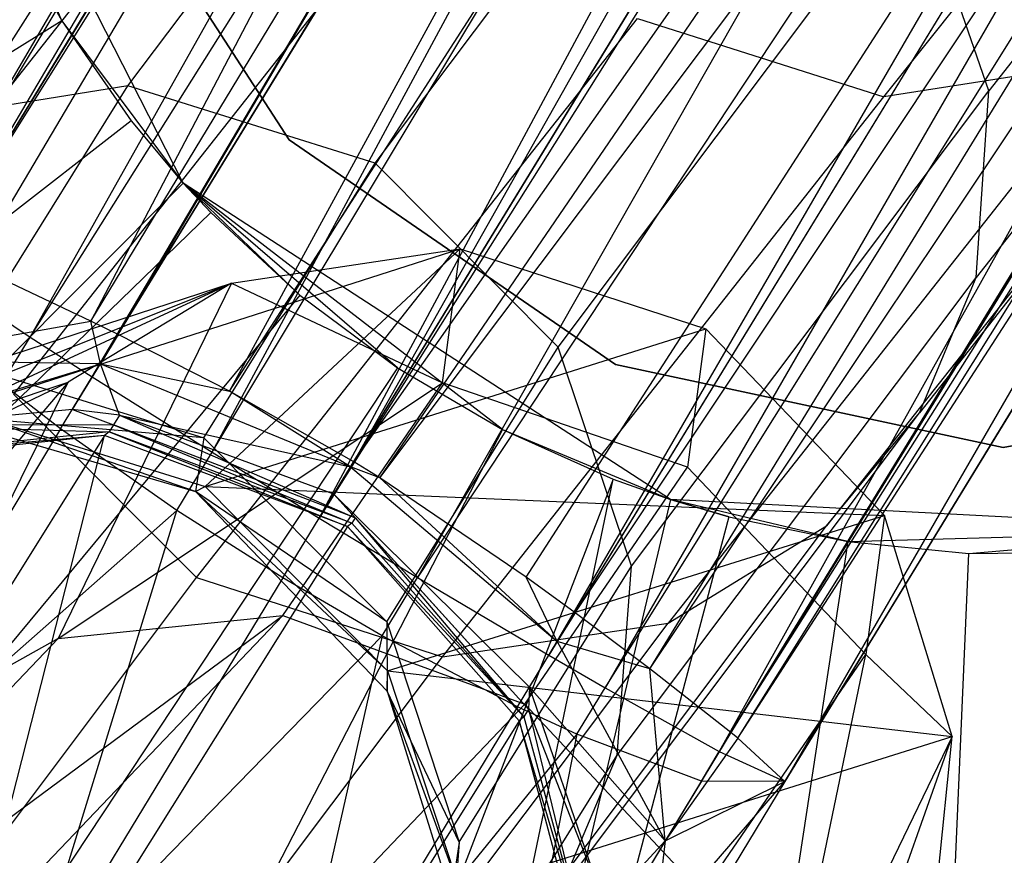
# Model space of a CAD drawing. Extents: x 0 to 27.3, y 0 to 27.3.
# Tile 36 of 117: x 13.184 to 13.645, y 12.964 to 13.355. Entities that reach past the tile are written whole.
import ezdxf

# ---------------------------------------------------------------- set-up
doc = ezdxf.new("R2010")
doc.units = 0
doc.header["$LTSCALE"] = 2.54
doc.layers.get('0').update_dxf_attribs({"color": 13, "linetype": 'CONTINUOUS'})

# ---------------------------------------------------------------- blocks, each defined once
blk = doc.blocks.new('SPUMPKIN_S_PM_STL_1')
at = {"color": 0}
for p, q in [((19.17609, 13.3861, 34.02918), (19.78179, 14.41931, 34.25204)), ((19.17609, 13.3861, 34.02918), (19.78179, 14.41931, 34.25204)), ((19.17609, 13.3861, 34.02918), (19.79691, 14.41752, 34.17021)), ((19.17609, 13.3861, 34.02918), (19.79691, 14.41752, 34.17021)), ((19.1853, 13.37965, 34.00713), (19.79691, 14.41752, 34.17021)), ((19.1853, 13.37965, 34.00713), (19.79691, 14.41752, 34.17021)), ((19.1853, 13.37965, 34.00713), (19.81533, 14.41003, 34.12737)), ((19.1853, 13.37965, 34.00713), (19.81533, 14.41003, 34.12737)), ((19.1853, 13.37965, 34.00713), (19.8272, 14.4045, 34.10718)), ((19.1853, 13.37965, 34.00713), (19.8272, 14.4045, 34.10718)), ((19.23288, 13.34805, 33.93897), (19.8272, 14.4045, 34.10718)), ((19.23288, 13.34805, 33.93897), (19.8272, 14.4045, 34.10718)), ((19.16798, 13.39819, 34.20012), (19.80321, 14.39508, 34.37204)), ((19.16798, 13.39819, 34.20012), (19.80321, 14.39508, 34.37204)), ((19.19084, 13.38848, 34.25943), (19.80321, 14.39508, 34.37204)), ((19.19084, 13.38848, 34.25943), (19.80321, 14.39508, 34.37204)), ((19.19084, 13.38848, 34.25943), (19.80525, 14.39341, 34.37667)), ((19.19084, 13.38848, 34.25943), (19.80525, 14.39341, 34.37667)), ((19.20644, 13.38142, 34.28539), (19.80525, 14.39341, 34.37667)), ((19.20644, 13.38142, 34.28539), (19.80525, 14.39341, 34.37667)), ((19.80525, 14.39341, 34.37667), (19.26129, 13.35553, 34.34329)), ((19.80525, 14.39341, 34.37667), (19.26129, 13.35553, 34.34329)), ((19.23288, 13.34805, 33.93897), (19.88015, 14.37693, 34.0481)), ((19.23288, 13.34805, 33.93897), (19.88015, 14.37693, 34.0481)), ((19.26183, 13.32948, 33.91485), (19.88015, 14.37693, 34.0481)), ((19.26183, 13.32948, 33.91485), (19.88015, 14.37693, 34.0481)), ((19.26183, 13.32948, 33.91485), (19.89673, 14.36772, 34.036)), ((19.26183, 13.32948, 33.91485), (19.89673, 14.36772, 34.036)), ((19.31795, 13.29426, 33.88812), (19.89673, 14.36772, 34.036)), ((19.31795, 13.29426, 33.88812), (19.89673, 14.36772, 34.036)), ((19.26129, 13.35553, 34.34329), (19.86381, 14.35035, 34.45572)), ((19.26129, 13.35553, 34.34329), (19.86381, 14.35035, 34.45572)), ((19.27408, 13.34928, 34.35229), (19.86381, 14.35035, 34.45572)), ((19.27408, 13.34928, 34.35229), (19.86381, 14.35035, 34.45572)), ((19.27408, 13.34928, 34.35229), (19.87962, 14.33958, 34.4679)), ((19.27408, 13.34928, 34.35229), (19.87962, 14.33958, 34.4679)), ((19.31795, 13.29426, 33.88812), (19.946, 14.33934, 34.012)), ((19.31795, 13.29426, 33.88812), (19.946, 14.33934, 34.012)), ((19.32614, 13.32274, 34.37727), (19.87962, 14.33958, 34.4679)), ((19.32614, 13.32274, 34.37727), (19.87962, 14.33958, 34.4679)), ((19.36802, 13.26347, 33.88105), (19.946, 14.33934, 34.012)), ((19.36802, 13.26347, 33.88105), (19.946, 14.33934, 34.012)), ((19.36802, 13.26347, 33.88105), (20.00444, 14.30434, 34.00254)), ((19.36802, 13.26347, 33.88105), (20.00444, 14.30434, 34.00254)), ((20.01752, 14.29635, 34.00301), (19.36802, 13.26347, 33.88105)), ((20.01752, 14.29635, 34.00301), (19.36802, 13.26347, 33.88105)), ((20.01752, 14.29635, 34.00301), (19.41404, 13.23564, 33.88694)), ((20.01752, 14.29635, 34.00301), (19.41404, 13.23564, 33.88694)), ((19.32614, 13.32274, 34.37727), (19.95107, 14.29322, 34.49809)), ((19.32614, 13.32274, 34.37727), (19.95107, 14.29322, 34.49809)), ((19.38422, 13.28976, 34.3866), (19.95107, 14.29322, 34.49809)), ((19.38422, 13.28976, 34.3866), (19.95107, 14.29322, 34.49809)), ((19.38422, 13.28976, 34.3866), (19.98498, 14.27225, 34.50128)), ((19.38422, 13.28976, 34.3866), (19.98498, 14.27225, 34.50128)), ((20.08672, 14.25299, 34.0221), (19.41404, 13.23564, 33.88694)), ((20.08672, 14.25299, 34.0221), (19.41404, 13.23564, 33.88694)), ((20.08672, 14.25299, 34.0221), (19.47533, 13.19935, 33.9148)), ((20.08672, 14.25299, 34.0221), (19.47533, 13.19935, 33.9148)), ((20.11024, 14.23768, 34.03601), (19.47533, 13.19935, 33.9148)), ((20.11024, 14.23768, 34.03601), (19.47533, 13.19935, 33.9148)), ((20.11024, 14.23768, 34.03601), (19.50173, 13.18405, 33.93571)), ((20.11024, 14.23768, 34.03601), (19.50173, 13.18405, 33.93571)), ((19.38422, 13.28976, 34.3866), (20.04729, 14.23527, 34.49057)), ((19.38422, 13.28976, 34.3866), (20.04729, 14.23527, 34.49057)), ((19.39638, 13.28224, 34.38617), (20.04729, 14.23527, 34.49057)), ((19.39638, 13.28224, 34.38617), (20.04729, 14.23527, 34.49057)), ((19.50173, 13.18405, 33.93571), (20.14567, 14.21374, 34.06707)), ((19.50173, 13.18405, 33.93571), (20.14567, 14.21374, 34.06707)), ((20.14567, 14.21374, 34.06707), (19.55505, 13.15426, 34.00704)), ((20.14567, 14.21374, 34.06707), (19.55505, 13.15426, 34.00704)), ((19.39638, 13.28224, 34.38617), (20.09309, 14.20945, 34.46786)), ((19.39638, 13.28224, 34.38617), (20.09309, 14.20945, 34.46786)), ((19.46483, 13.23591, 34.36656), (20.09309, 14.20945, 34.46786)), ((19.46483, 13.23591, 34.36656), (20.09309, 14.20945, 34.46786)), ((19.48767, 13.21921, 34.35226), (20.09309, 14.20945, 34.46786)), ((19.48767, 13.21921, 34.35226), (20.09309, 14.20945, 34.46786)), ((19.48767, 13.21921, 34.35226), (20.13295, 14.18824, 34.43467)), ((19.48767, 13.21921, 34.35226), (20.13295, 14.18824, 34.43467)), ((19.52256, 13.19291, 34.31983), (20.13295, 14.18824, 34.43467)), ((19.52256, 13.19291, 34.31983), (20.13295, 14.18824, 34.43467)), ((20.18512, 14.1847, 34.12735), (19.55505, 13.15426, 34.00704)), ((20.18512, 14.1847, 34.12735), (19.55505, 13.15426, 34.00704)), ((20.18757, 14.18273, 34.13289), (19.55505, 13.15426, 34.00704)), ((20.18757, 14.18273, 34.13289), (19.55505, 13.15426, 34.00704)), ((20.18757, 14.18273, 34.13289), (19.58577, 13.14025, 34.13048)), ((20.18757, 14.18273, 34.13289), (19.58577, 13.14025, 34.13048)), ((19.52256, 13.19291, 34.31983), (20.17499, 14.16803, 34.37661)), ((19.52256, 13.19291, 34.31983), (20.17499, 14.16803, 34.37661)), ((19.56055, 13.16322, 34.25941), (20.17499, 14.16803, 34.37661)), ((19.56055, 13.16322, 34.25941), (20.17499, 14.16803, 34.37661)), ((19.56055, 13.16322, 34.25941), (20.1907, 14.16169, 34.34174)), ((19.56055, 13.16322, 34.25941), (20.1907, 14.16169, 34.34174)), ((19.56376, 13.16064, 34.25197), (20.1907, 14.16169, 34.34174)), ((19.56376, 13.16064, 34.25197), (20.1907, 14.16169, 34.34174)), ((19.56376, 13.16064, 34.25197), (20.20872, 14.15906, 34.25198)), ((19.56376, 13.16064, 34.25197), (20.20872, 14.15906, 34.25198)), ((20.20874, 14.16124, 34.22847), (19.58577, 13.14025, 34.13048)), ((20.20874, 14.16124, 34.22847), (19.58577, 13.14025, 34.13048)), ((20.20893, 14.16048, 34.23531), (19.58577, 13.14025, 34.13048)), ((20.20893, 14.16048, 34.23531), (19.58577, 13.14025, 34.13048)), ((19.58577, 13.14025, 34.13048), (20.20872, 14.15906, 34.25198)), ((19.58577, 13.14025, 34.13048), (20.20872, 14.15906, 34.25198)), ((19.89078, 13.72917, 47.82555), (19.68108, 13.46325, 46.42212)), ((19.89078, 13.72917, 47.82555), (19.68108, 13.46325, 46.42212)), ((19.27861, 13.46549, 45.13016), (19.44555, 13.68761, 46.41368)), ((19.27861, 13.46549, 45.13016), (19.44555, 13.68761, 46.41368)), ((19.39698, 13.68533, 47.89099), (19.19014, 13.42302, 46.50836)), ((19.39698, 13.68533, 47.89099), (19.19014, 13.42302, 46.50836)), ((19.30439, 13.4201, 226.09629), (19.18096, 13.66222, 226.09629)), ((19.24763, 13.49586, 222.95525), (19.18096, 13.66222, 226.09629)), ((19.30439, 13.4201, 226.09629), (19.18096, 13.66222, 226.09629)), ((19.24763, 13.49586, 222.95525), (19.18096, 13.66222, 226.09629)), ((19.39421, 13.4293, 45.12433), (19.56054, 13.65062, 46.40297)), ((19.39421, 13.4293, 45.12433), (19.56054, 13.65062, 46.40297)), ((19.88424, 13.64106, 47.83952), (19.6752, 13.37598, 46.44089)), ((19.88424, 13.64106, 47.83952), (19.6752, 13.37598, 46.44089)), ((19.35396, 13.44029, 91.12087), (19.25315, 13.5958, 91.12087)), ((19.25315, 13.5958, 91.07087), (19.35396, 13.44029, 91.07087)), ((19.35396, 13.44029, 91.12087), (19.25315, 13.5958, 91.12087)), ((19.25315, 13.5958, 91.07087), (19.35396, 13.44029, 91.07087)), ((19.43136, 13.58306, 47.90221), (19.22507, 13.32145, 46.52357)), ((19.43136, 13.58306, 47.90221), (19.22507, 13.32145, 46.52357)), ((19.85718, 13.57699, 47.85234), (19.64874, 13.31266, 46.45804)), ((19.85718, 13.57699, 47.85234), (19.64874, 13.31266, 46.45804)), ((19.47973, 13.34339, 45.12761), (19.64614, 13.56481, 46.4069)), ((19.47973, 13.34339, 45.12761), (19.64614, 13.56481, 46.4069)), ((19.68108, 13.46325, 46.42212), (19.64614, 13.56481, 46.4069)), ((19.68108, 13.46325, 46.42212), (19.64614, 13.56481, 46.4069)), ((19.63211, 13.46046, 47.89663), (19.71224, 13.56113, 49.22682)), ((19.63211, 13.46046, 47.89663), (19.71224, 13.56113, 49.22682)), ((19.22045, 13.54579, 222.95525), (19.24763, 13.49586, 222.95525)), ((19.22045, 13.54579, 222.95525), (19.24763, 13.49586, 222.95525)), ((19.81306, 13.52334, 47.86564), (19.60523, 13.25978, 46.47576)), ((19.81306, 13.52334, 47.86564), (19.60523, 13.25978, 46.47576)), ((19.24763, 13.49586, 222.95525), (18.36122, 12.94914, 223.0262)), ((19.24763, 13.49586, 222.95525), (18.36122, 12.94914, 223.0262)), ((19.24763, 13.49586, 222.95525), (19.28005, 13.44916, 222.95525)), ((19.24763, 13.49586, 222.95525), (19.28005, 13.44916, 222.95525)), ((19.24763, 13.49586, 222.95525), (19.30439, 13.4201, 226.09629)), ((19.24763, 13.49586, 222.95525), (19.30439, 13.4201, 226.09629)), ((19.31067, 13.23565, 46.52751), (19.51678, 13.49703, 47.9049)), ((19.31067, 13.23565, 46.52751), (19.51678, 13.49703, 47.9049)), ((19.51678, 13.49703, 47.9049), (19.63211, 13.46046, 47.89663)), ((19.51678, 13.49703, 47.9049), (19.63211, 13.46046, 47.89663)), ((19.73826, 13.47691, 47.88151), (19.53115, 13.21427, 46.49684)), ((19.73826, 13.47691, 47.88151), (19.53115, 13.21427, 46.49684)), ((19.73826, 13.47691, 47.88151), (19.63211, 13.46046, 47.89663)), ((19.73826, 13.47691, 47.88151), (19.63211, 13.46046, 47.89663)), ((19.27861, 13.46549, 45.13016), (19.17214, 13.44855, 45.14201)), ((19.27861, 13.46549, 45.13016), (19.17214, 13.44855, 45.14201)), ((19.19823, 13.3367, 43.48274), (19.27861, 13.46549, 45.13016)), ((19.19823, 13.3367, 43.48274), (19.27861, 13.46549, 45.13016)), ((19.39421, 13.4293, 45.12433), (19.27861, 13.46549, 45.13016)), ((19.39421, 13.4293, 45.12433), (19.27861, 13.46549, 45.13016)), ((19.51404, 13.24099, 45.13767), (19.68108, 13.46325, 46.42212)), ((19.51404, 13.24099, 45.13767), (19.68108, 13.46325, 46.42212)), ((19.6752, 13.37598, 46.44089), (19.68108, 13.46325, 46.42212)), ((19.6752, 13.37598, 46.44089), (19.68108, 13.46325, 46.42212)), ((19.42567, 13.19866, 46.51679), (19.63211, 13.46046, 47.89663)), ((19.42567, 13.19866, 46.51679), (19.63211, 13.46046, 47.89663)), ((19.28005, 13.44916, 222.95525), (18.45795, 12.80981, 223.0262)), ((19.28005, 13.44916, 222.95525), (18.45795, 12.80981, 223.0262)), ((19.28005, 13.44916, 222.95525), (19.30439, 13.4201, 222.95525)), ((19.28005, 13.44916, 222.95525), (19.30439, 13.4201, 222.95525)), ((19.28005, 13.44916, 222.95525), (19.30439, 13.4201, 226.09629)), ((19.28005, 13.44916, 222.95525), (19.30439, 13.4201, 226.09629)), ((19.50662, 13.33519, 91.12087), (19.35396, 13.44029, 91.12087)), ((19.35396, 13.44029, 91.07087), (19.50662, 13.33519, 91.07087)), ((19.35396, 13.44029, 91.12087), (19.35396, 13.44029, 91.07087)), ((19.35396, 13.44029, 91.12087), (19.35396, 13.44029, 91.07087)), ((19.50662, 13.33519, 91.12087), (19.35396, 13.44029, 91.12087)), ((19.35396, 13.44029, 91.07087), (19.50662, 13.33519, 91.07087)), ((19.31411, 13.30096, 43.48216), (19.39421, 13.4293, 45.12433)), ((19.31411, 13.30096, 43.48216), (19.39421, 13.4293, 45.12433)), ((19.47973, 13.34339, 45.12761), (19.39421, 13.4293, 45.12433)), ((19.47973, 13.34339, 45.12761), (19.39421, 13.4293, 45.12433)), ((19.30439, 13.4201, 222.95525), (18.56917, 12.68175, 223.0262)), ((19.30439, 13.4201, 222.95525), (18.56917, 12.68175, 223.0262)), ((19.30439, 13.4201, 222.95525), (19.31732, 13.40625, 222.95525)), ((19.53233, 13.27213, 226.09629), (19.30439, 13.4201, 226.09629)), ((19.30439, 13.4201, 222.95525), (19.31732, 13.40625, 222.95525)), ((19.30439, 13.4201, 222.95525), (19.30439, 13.4201, 226.09629)), ((19.30439, 13.4201, 226.09629), (19.31732, 13.40625, 222.95525)), ((19.30439, 13.4201, 226.09629), (19.31732, 13.40625, 222.95525)), ((19.30439, 13.4201, 226.09629), (19.35902, 13.36761, 222.95525)), ((19.45368, 13.30494, 222.95525), (19.30439, 13.4201, 226.09629)), ((19.53233, 13.27213, 226.09629), (19.30439, 13.4201, 226.09629)), ((19.45368, 13.30494, 222.95525), (19.30439, 13.4201, 226.09629)), ((19.40465, 13.33371, 222.95525), (19.30439, 13.4201, 226.09629)), ((19.40465, 13.33371, 222.95525), (19.30439, 13.4201, 226.09629)), ((19.30439, 13.4201, 226.09629), (19.35902, 13.36761, 222.95525)), ((19.30439, 13.4201, 222.95525), (19.30439, 13.4201, 226.09629)), ((19.31732, 13.40625, 222.95525), (18.56917, 12.68175, 223.0262)), ((19.31732, 13.40625, 222.95525), (18.56917, 12.68175, 223.0262)), ((19.31732, 13.40625, 222.95525), (19.35902, 13.36761, 222.95525)), ((19.31732, 13.40625, 222.95525), (19.35902, 13.36761, 222.95525)), ((19.19924, 13.3142, 41.24706), (19.43401, 13.38936, 40.16946)), ((19.19924, 13.3142, 41.24706), (19.43401, 13.38936, 40.16946)), ((19.43401, 13.38936, 40.16946), (19.31466, 13.27825, 41.25665)), ((19.43401, 13.38936, 40.16946), (19.31466, 13.27825, 41.25665)), ((19.32697, 13.37335, 40.16302), (19.43401, 13.38936, 40.16946)), ((19.32697, 13.37335, 40.16302), (19.43401, 13.38936, 40.16946)), ((19.42565, 13.32664, 39.70236), (19.43401, 13.38936, 40.16946)), ((19.42565, 13.32664, 39.70236), (19.43401, 13.38936, 40.16946)), ((19.43401, 13.38936, 40.16946), (19.54883, 13.35187, 40.18006)), ((19.43401, 13.38936, 40.16946), (19.54883, 13.35187, 40.18006)), ((19.1853, 13.37965, 34.00713), (19.23288, 13.34805, 33.93897)), ((19.1853, 13.37965, 34.00713), (19.23288, 13.34805, 33.93897)), ((19.26129, 13.35553, 34.34329), (19.20644, 13.38142, 34.28539)), ((19.26129, 13.35553, 34.34329), (19.20644, 13.38142, 34.28539)), ((19.50734, 13.15261, 45.14965), (19.6752, 13.37598, 46.44089)), ((19.50734, 13.15261, 45.14965), (19.6752, 13.37598, 46.44089)), ((19.64874, 13.31266, 46.45804), (19.6752, 13.37598, 46.44089)), ((19.64874, 13.31266, 46.45804), (19.6752, 13.37598, 46.44089)), ((19.01766, 13.2492, 41.22581), (19.32697, 13.37335, 40.16302)), ((19.01766, 13.2492, 41.22581), (19.32697, 13.37335, 40.16302)), ((19.0928, 13.29671, 41.23564), (19.32697, 13.37335, 40.16302)), ((19.0928, 13.29671, 41.23564), (19.32697, 13.37335, 40.16302)), ((19.19924, 13.3142, 41.24706), (19.32697, 13.37335, 40.16302)), ((19.19924, 13.3142, 41.24706), (19.32697, 13.37335, 40.16302)), ((19.32697, 13.37335, 40.16302), (19.24597, 13.20717, 39.26207)), ((19.32697, 13.37335, 40.16302), (19.24597, 13.20717, 39.26207)), ((19.32697, 13.37335, 40.16302), (19.25059, 13.32694, 40.1608)), ((19.32697, 13.37335, 40.16302), (19.25059, 13.32694, 40.1608)), ((19.32697, 13.37335, 40.16302), (19.42565, 13.32664, 39.70236)), ((19.32697, 13.37335, 40.16302), (19.42565, 13.32664, 39.70236)), ((19.35902, 13.36761, 222.95525), (18.69359, 12.56647, 223.0262)), ((19.35902, 13.36761, 222.95525), (18.69359, 12.56647, 223.0262)), ((19.35902, 13.36761, 222.95525), (19.40465, 13.33371, 222.95525)), ((19.35902, 13.36761, 222.95525), (19.40465, 13.33371, 222.95525)), ((19.15972, 13.33739, 34.2871), (19.26129, 13.35553, 34.34329)), ((19.15972, 13.33739, 34.2871), (19.26129, 13.35553, 34.34329)), ((19.26571, 13.33556, 34.36133), (19.26129, 13.35553, 34.34329)), ((19.26571, 13.33556, 34.36133), (19.26129, 13.35553, 34.34329)), ((19.27408, 13.34928, 34.35229), (19.26129, 13.35553, 34.34329)), ((19.27408, 13.34928, 34.35229), (19.26129, 13.35553, 34.34329)), ((19.31466, 13.27825, 41.25665), (19.54883, 13.35187, 40.18006)), ((19.31466, 13.27825, 41.25665), (19.54883, 13.35187, 40.18006)), ((19.54883, 13.35187, 40.18006), (19.5403, 13.2873, 39.69868)), ((19.54883, 13.35187, 40.18006), (19.5403, 13.2873, 39.69868)), ((19.63227, 13.26466, 40.19182), (19.54883, 13.35187, 40.18006)), ((19.63227, 13.26466, 40.19182), (19.54883, 13.35187, 40.18006)), ((19.21969, 13.32635, 33.94318), (19.23288, 13.34805, 33.93897)), ((19.21969, 13.32635, 33.94318), (19.23288, 13.34805, 33.93897)), ((19.23288, 13.34805, 33.93897), (19.26183, 13.32948, 33.91485)), ((19.23288, 13.34805, 33.93897), (19.26183, 13.32948, 33.91485)), ((19.27408, 13.34928, 34.35229), (19.26571, 13.33556, 34.36133)), ((19.27408, 13.34928, 34.35229), (19.26571, 13.33556, 34.36133)), ((19.32614, 13.32274, 34.37727), (19.27408, 13.34928, 34.35229)), ((19.32614, 13.32274, 34.37727), (19.27408, 13.34928, 34.35229)), ((19.39957, 13.21494, 43.48395), (19.47973, 13.34339, 45.12761)), ((19.39957, 13.21494, 43.48395), (19.47973, 13.34339, 45.12761)), ((19.51404, 13.24099, 45.13767), (19.47973, 13.34339, 45.12761)), ((19.51404, 13.24099, 45.13767), (19.47973, 13.34339, 45.12761)), ((19.40465, 13.33371, 222.95525), (18.82974, 12.46532, 223.0262)), ((19.40465, 13.33371, 222.95525), (18.82974, 12.46532, 223.0262)), ((19.26571, 13.33556, 34.36133), (19.15972, 13.33739, 34.2871)), ((19.26571, 13.33556, 34.36133), (19.15972, 13.33739, 34.2871)), ((19.17074, 13.30671, 34.36413), (19.26571, 13.33556, 34.36133)), ((19.17074, 13.30671, 34.36413), (19.26571, 13.33556, 34.36133)), ((19.19823, 13.3367, 43.48274), (19.31411, 13.30096, 43.48216)), ((19.19823, 13.3367, 43.48274), (19.31411, 13.30096, 43.48216)), ((19.25273, 13.3142, 34.39003), (19.26571, 13.33556, 34.36133)), ((19.25273, 13.3142, 34.39003), (19.26571, 13.33556, 34.36133)), ((19.26571, 13.33556, 34.36133), (19.32614, 13.32274, 34.37727)), ((19.26571, 13.33556, 34.36133), (19.32614, 13.32274, 34.37727)), ((19.26571, 13.33556, 34.36133), (19.3827, 13.28737, 34.38849)), ((19.27464, 13.31164, 34.39489), (19.26571, 13.33556, 34.36133)), ((19.27464, 13.31164, 34.39489), (19.26571, 13.33556, 34.36133)), ((19.26571, 13.33556, 34.36133), (19.3827, 13.28737, 34.38849)), ((19.40465, 13.33371, 222.95525), (19.45368, 13.30494, 222.95525)), ((19.40465, 13.33371, 222.95525), (19.45368, 13.30494, 222.95525)), ((19.68788, 13.29651, 91.12087), (19.50662, 13.33519, 91.12087)), ((19.50662, 13.33519, 91.07087), (19.68788, 13.29651, 91.07087)), ((19.50662, 13.33519, 91.12087), (19.50662, 13.33519, 91.07087)), ((19.50662, 13.33519, 91.12087), (19.50662, 13.33519, 91.07087)), ((19.68788, 13.29651, 91.12087), (19.50662, 13.33519, 91.12087)), ((19.50662, 13.33519, 91.07087), (19.68788, 13.29651, 91.07087)), ((19.2471, 13.3051, 33.91953), (19.26183, 13.32948, 33.91485)), ((19.2471, 13.3051, 33.91953), (19.26183, 13.32948, 33.91485)), ((19.26183, 13.32948, 33.91485), (19.31795, 13.29426, 33.88812)), ((19.26183, 13.32948, 33.91485), (19.31795, 13.29426, 33.88812)), ((19.87013, 13.33014, 91.12087), (19.68788, 13.29651, 91.12087)), ((19.68788, 13.29651, 91.07087), (19.87013, 13.33014, 91.07087)), ((19.87013, 13.33014, 91.12087), (19.68788, 13.29651, 91.12087)), ((19.68788, 13.29651, 91.07087), (19.87013, 13.33014, 91.07087)), ((18.97322, 13.19465, 41.21864), (19.25059, 13.32694, 40.1608)), ((18.97322, 13.19465, 41.21864), (19.25059, 13.32694, 40.1608)), ((19.01766, 13.2492, 41.22581), (19.25059, 13.32694, 40.1608)), ((19.01766, 13.2492, 41.22581), (19.25059, 13.32694, 40.1608)), ((19.17145, 13.16559, 39.28886), (19.25059, 13.32694, 40.1608)), ((19.17145, 13.16559, 39.28886), (19.25059, 13.32694, 40.1608)), ((19.25059, 13.32694, 40.1608), (19.20483, 13.27309, 40.16122)), ((19.25059, 13.32694, 40.1608), (19.20483, 13.27309, 40.16122)), ((19.2471, 13.3051, 33.91953), (19.21969, 13.32635, 33.94318)), ((19.2471, 13.3051, 33.91953), (19.21969, 13.32635, 33.94318)), ((19.24597, 13.20717, 39.26207), (19.42565, 13.32664, 39.70236)), ((19.24597, 13.20717, 39.26207), (19.42565, 13.32664, 39.70236)), ((19.35094, 13.2179, 39.23696), (19.42565, 13.32664, 39.70236)), ((19.35094, 13.2179, 39.23696), (19.42565, 13.32664, 39.70236)), ((19.5403, 13.2873, 39.69868), (19.42565, 13.32664, 39.70236)), ((19.5403, 13.2873, 39.69868), (19.42565, 13.32664, 39.70236)), ((19.22507, 13.32145, 46.52357), (19.31067, 13.23565, 46.52751)), ((19.22507, 13.32145, 46.52357), (19.31067, 13.23565, 46.52751)), ((19.3827, 13.28737, 34.38849), (19.32614, 13.32274, 34.37727)), ((19.3827, 13.28737, 34.38849), (19.32614, 13.32274, 34.37727)), ((19.38422, 13.28976, 34.3866), (19.32614, 13.32274, 34.37727)), ((19.38422, 13.28976, 34.3866), (19.32614, 13.32274, 34.37727)), ((19.25273, 13.3142, 34.39003), (19.17074, 13.30671, 34.36413)), ((19.25273, 13.3142, 34.39003), (19.17074, 13.30671, 34.36413)), ((19.18592, 13.31197, 41.37879), (19.31022, 13.27594, 41.37879)), ((19.31411, 13.30096, 43.48216), (19.18592, 13.31197, 41.37879)), ((19.31411, 13.30096, 43.48216), (19.18592, 13.31197, 41.37879)), ((19.18592, 13.31197, 41.37879), (19.31022, 13.27594, 41.37879)), ((19.31022, 13.27594, 41.37879), (19.19924, 13.3142, 41.24706)), ((19.19924, 13.3142, 41.24706), (19.31466, 13.27825, 41.25665)), ((19.19924, 13.3142, 41.24706), (19.31466, 13.27825, 41.25665)), ((19.31022, 13.27594, 41.37879), (19.19924, 13.3142, 41.24706)), ((19.27464, 13.31164, 34.39489), (19.25273, 13.3142, 34.39003)), ((19.25273, 13.3142, 34.39003), (19.27181, 13.30697, 34.40769)), ((19.25273, 13.3142, 34.39003), (19.27181, 13.30697, 34.40769)), ((19.27464, 13.31164, 34.39489), (19.25273, 13.3142, 34.39003)), ((19.27464, 13.31164, 34.39489), (19.27181, 13.30697, 34.40769)), ((19.27464, 13.31164, 34.39489), (19.27181, 13.30697, 34.40769)), ((19.37493, 13.27458, 34.40567), (19.27464, 13.31164, 34.39489)), ((19.27464, 13.31164, 34.39489), (19.38485, 13.2636, 34.41445)), ((19.27464, 13.31164, 34.39489), (19.38485, 13.2636, 34.41445)), ((19.27464, 13.31164, 34.39489), (19.3827, 13.28737, 34.38849)), ((19.27464, 13.31164, 34.39489), (19.3827, 13.28737, 34.38849)), ((19.37493, 13.27458, 34.40567), (19.27464, 13.31164, 34.39489)), ((19.48011, 13.08825, 45.16039), (19.64874, 13.31266, 46.45804)), ((19.48011, 13.08825, 45.16039), (19.64874, 13.31266, 46.45804)), ((19.60523, 13.25978, 46.47576), (19.64874, 13.31266, 46.45804)), ((19.60523, 13.25978, 46.47576), (19.64874, 13.31266, 46.45804)), ((19.27181, 13.30697, 34.40769), (19.17074, 13.30671, 34.36413)), ((19.27181, 13.30697, 34.40769), (19.17074, 13.30671, 34.36413)), ((19.17074, 13.30671, 34.36413), (19.26988, 13.3038, 34.42538)), ((19.17074, 13.30671, 34.36413), (19.26988, 13.3038, 34.42538)), ((19.27181, 13.30697, 34.40769), (19.26988, 13.3038, 34.42538)), ((19.27181, 13.30697, 34.40769), (19.26988, 13.3038, 34.42538)), ((19.38485, 13.2636, 34.41445), (19.27181, 13.30697, 34.40769)), ((19.27181, 13.30697, 34.40769), (19.38334, 13.26111, 34.42872)), ((19.27181, 13.30697, 34.40769), (19.38334, 13.26111, 34.42872)), ((19.38485, 13.2636, 34.41445), (19.27181, 13.30697, 34.40769)), ((19.45368, 13.30494, 222.95525), (18.97602, 12.37949, 223.0262)), ((19.45368, 13.30494, 222.95525), (18.97602, 12.37949, 223.0262)), ((19.26765, 13.30202, 34.86497), (19.05761, 12.96629, 37.39046)), ((19.26765, 13.30202, 34.86497), (19.05761, 12.96629, 37.39046)), ((19.2471, 13.3051, 33.91953), (19.13423, 13.11933, 34.00997)), ((19.2471, 13.3051, 33.91953), (19.13423, 13.11933, 34.00997)), ((19.26765, 13.30202, 34.86497), (19.15982, 13.29059, 34.86267)), ((19.26765, 13.30202, 34.86497), (19.15982, 13.29059, 34.86267)), ((19.26988, 13.3038, 34.42538), (19.1624, 13.29297, 34.41572)), ((19.26988, 13.3038, 34.42538), (19.1624, 13.29297, 34.41572)), ((19.26765, 13.30202, 34.86497), (19.1624, 13.29297, 34.41572)), ((19.26765, 13.30202, 34.86497), (19.1624, 13.29297, 34.41572)), ((19.17138, 12.92431, 37.39027), (19.26765, 13.30202, 34.86497)), ((19.17138, 12.92431, 37.39027), (19.26765, 13.30202, 34.86497)), ((19.30141, 13.26704, 33.8934), (19.2471, 13.3051, 33.91953)), ((19.30141, 13.26704, 33.8934), (19.2471, 13.3051, 33.91953)), ((19.26988, 13.3038, 34.42538), (19.26765, 13.30202, 34.86497)), ((19.26988, 13.3038, 34.42538), (19.26765, 13.30202, 34.86497)), ((19.38123, 13.25954, 34.86615), (19.26765, 13.30202, 34.86497)), ((19.38123, 13.25954, 34.86615), (19.26765, 13.30202, 34.86497)), ((19.38334, 13.26111, 34.42872), (19.26988, 13.3038, 34.42538)), ((19.26988, 13.3038, 34.42538), (19.38123, 13.25954, 34.86615)), ((19.38334, 13.26111, 34.42872), (19.26988, 13.3038, 34.42538)), ((19.26988, 13.3038, 34.42538), (19.38123, 13.25954, 34.86615)), ((19.31411, 13.30096, 43.48216), (19.31022, 13.27594, 41.37879)), ((19.31411, 13.30096, 43.48216), (19.31022, 13.27594, 41.37879)), ((19.31411, 13.30096, 43.48216), (19.39957, 13.21494, 43.48395)), ((19.31411, 13.30096, 43.48216), (19.39957, 13.21494, 43.48395)), ((19.45368, 13.30494, 222.95525), (19.50553, 13.28164, 222.95525)), ((19.45368, 13.30494, 222.95525), (19.50553, 13.28164, 222.95525)), ((19.45368, 13.30494, 222.95525), (19.53233, 13.27213, 226.09629)), ((19.45368, 13.30494, 222.95525), (19.53233, 13.27213, 226.09629)), ((19.68788, 13.29651, 91.12087), (19.68788, 13.29651, 91.07087)), ((19.68788, 13.29651, 91.12087), (19.68788, 13.29651, 91.07087)), ((19.30141, 13.26704, 33.8934), (19.31795, 13.29426, 33.88812)), ((19.30141, 13.26704, 33.8934), (19.31795, 13.29426, 33.88812)), ((19.31795, 13.29426, 33.88812), (19.36802, 13.26347, 33.88105)), ((19.31795, 13.29426, 33.88812), (19.36802, 13.26347, 33.88105)), ((19.37493, 13.27458, 34.40567), (19.3827, 13.28737, 34.38849)), ((19.37493, 13.27458, 34.40567), (19.3827, 13.28737, 34.38849)), ((19.3827, 13.28737, 34.38849), (19.38422, 13.28976, 34.3866)), ((19.39638, 13.28224, 34.38617), (19.3827, 13.28737, 34.38849)), ((19.3827, 13.28737, 34.38849), (19.47935, 13.20573, 34.36129)), ((19.3827, 13.28737, 34.38849), (19.47935, 13.20573, 34.36129)), ((19.39638, 13.28224, 34.38617), (19.38422, 13.28976, 34.3866)), ((19.46413, 13.17639, 39.22389), (19.5403, 13.2873, 39.69868)), ((19.46413, 13.17639, 39.22389), (19.5403, 13.2873, 39.69868)), ((19.62369, 13.19969, 39.70739), (19.5403, 13.2873, 39.69868)), ((19.62369, 13.19969, 39.70739), (19.5403, 13.2873, 39.69868)), ((19.50553, 13.28164, 222.95525), (19.13073, 12.30997, 223.0262)), ((19.50553, 13.28164, 222.95525), (19.13073, 12.30997, 223.0262)), ((19.29205, 12.25758, 223.0262), (19.50553, 13.28164, 222.95525)), ((19.29205, 12.25758, 223.0262), (19.50553, 13.28164, 222.95525)), ((19.31022, 13.27594, 41.37879), (19.31466, 13.27825, 41.25665)), ((19.31022, 13.27594, 41.37879), (19.31466, 13.27825, 41.25665)), ((19.31466, 13.27825, 41.25665), (19.63227, 13.26466, 40.19182)), ((19.31466, 13.27825, 41.25665), (19.63227, 13.26466, 40.19182)), ((19.31466, 13.27825, 41.25665), (19.39991, 13.1921, 41.26071)), ((19.31466, 13.27825, 41.25665), (19.39991, 13.1921, 41.26071)), ((19.46483, 13.23591, 34.36656), (19.39638, 13.28224, 34.38617)), ((19.39638, 13.28224, 34.38617), (19.47935, 13.20573, 34.36129)), ((19.39638, 13.28224, 34.38617), (19.47935, 13.20573, 34.36129)), ((19.46483, 13.23591, 34.36656), (19.39638, 13.28224, 34.38617)), ((19.50553, 13.28164, 222.95525), (19.53233, 13.27213, 222.95525)), ((19.50553, 13.28164, 222.95525), (19.53233, 13.27213, 222.95525)), ((19.50553, 13.28164, 222.95525), (19.53233, 13.27213, 226.09629)), ((19.50553, 13.28164, 222.95525), (19.53233, 13.27213, 226.09629)), ((19.31022, 13.27594, 41.37879), (19.39991, 13.1921, 41.26071)), ((19.31022, 13.27594, 41.37879), (19.39991, 13.1921, 41.26071)), ((19.31022, 13.27594, 41.37879), (19.39985, 13.1826, 41.37879)), ((19.39957, 13.21494, 43.48395), (19.31022, 13.27594, 41.37879)), ((19.39957, 13.21494, 43.48395), (19.31022, 13.27594, 41.37879)), ((19.31022, 13.27594, 41.37879), (19.39985, 13.1826, 41.37879)), ((19.46638, 13.18437, 34.38998), (19.37493, 13.27458, 34.40567)), ((19.37493, 13.27458, 34.40567), (19.46596, 13.1741, 34.40368)), ((19.37493, 13.27458, 34.40567), (19.46596, 13.1741, 34.40368)), ((19.37493, 13.27458, 34.40567), (19.38485, 13.2636, 34.41445)), ((19.37493, 13.27458, 34.40567), (19.38485, 13.2636, 34.41445)), ((19.46638, 13.18437, 34.38998), (19.37493, 13.27458, 34.40567)), ((19.53233, 13.27213, 222.95525), (19.29205, 12.25758, 223.0262)), ((19.53233, 13.27213, 222.95525), (19.29205, 12.25758, 223.0262)), ((19.53233, 13.27213, 222.95525), (19.5596, 13.26408, 222.95525)), ((19.80372, 13.25796, 226.09629), (19.53233, 13.27213, 226.09629)), ((19.53233, 13.27213, 226.09629), (19.53233, 13.27213, 222.95525)), ((19.61525, 13.25248, 222.95525), (19.53233, 13.27213, 226.09629)), ((19.80372, 13.25796, 226.09629), (19.53233, 13.27213, 226.09629)), ((19.61525, 13.25248, 222.95525), (19.53233, 13.27213, 226.09629)), ((19.5596, 13.26408, 222.95525), (19.53233, 13.27213, 226.09629)), ((19.5596, 13.26408, 222.95525), (19.53233, 13.27213, 226.09629)), ((19.53233, 13.27213, 222.95525), (19.5596, 13.26408, 222.95525)), ((19.53233, 13.27213, 226.09629), (19.53233, 13.27213, 222.95525)), ((19.30141, 13.26704, 33.8934), (19.13423, 13.11933, 34.00997)), ((19.30141, 13.26704, 33.8934), (19.13423, 13.11933, 34.00997)), ((19.23089, 13.03769, 33.98277), (19.30141, 13.26704, 33.8934)), ((19.23089, 13.03769, 33.98277), (19.30141, 13.26704, 33.8934)), ((19.5596, 13.26408, 222.95525), (19.29205, 12.25758, 223.0262)), ((19.5596, 13.26408, 222.95525), (19.29205, 12.25758, 223.0262)), ((19.35108, 13.23551, 33.88647), (19.30141, 13.26704, 33.8934)), ((19.35108, 13.23551, 33.88647), (19.30141, 13.26704, 33.8934)), ((19.39991, 13.1921, 41.26071), (19.63227, 13.26466, 40.19182)), ((19.39991, 13.1921, 41.26071), (19.63227, 13.26466, 40.19182)), ((19.5596, 13.26408, 222.95525), (19.61525, 13.25248, 222.95525)), ((19.5596, 13.26408, 222.95525), (19.61525, 13.25248, 222.95525)), ((19.63227, 13.26466, 40.19182), (19.62369, 13.19969, 39.70739)), ((19.63227, 13.26466, 40.19182), (19.62369, 13.19969, 39.70739)), ((19.66401, 13.16136, 40.20104), (19.63227, 13.26466, 40.19182)), ((19.66401, 13.16136, 40.20104), (19.63227, 13.26466, 40.19182)), ((19.38123, 13.25954, 34.86615), (19.17138, 12.92431, 37.39027)), ((19.38123, 13.25954, 34.86615), (19.17138, 12.92431, 37.39027)), ((19.35108, 13.23551, 33.88647), (19.36802, 13.26347, 33.88105)), ((19.35108, 13.23551, 33.88647), (19.36802, 13.26347, 33.88105)), ((19.36802, 13.26347, 33.88105), (19.41404, 13.23564, 33.88694)), ((19.36802, 13.26347, 33.88105), (19.41404, 13.23564, 33.88694)), ((19.38334, 13.26111, 34.42872), (19.38123, 13.25954, 34.86615)), ((19.38334, 13.26111, 34.42872), (19.38123, 13.25954, 34.86615)), ((19.46378, 13.17052, 34.42343), (19.38123, 13.25954, 34.86615)), ((19.38123, 13.25954, 34.86615), (19.46147, 13.16861, 34.86559)), ((19.46378, 13.17052, 34.42343), (19.38123, 13.25954, 34.86615)), ((19.38123, 13.25954, 34.86615), (19.46147, 13.16861, 34.86559)), ((19.38485, 13.2636, 34.41445), (19.38334, 13.26111, 34.42872)), ((19.38485, 13.2636, 34.41445), (19.38334, 13.26111, 34.42872)), ((19.38334, 13.26111, 34.42872), (19.46378, 13.17052, 34.42343)), ((19.38334, 13.26111, 34.42872), (19.46378, 13.17052, 34.42343)), ((19.46596, 13.1741, 34.40368), (19.38485, 13.2636, 34.41445)), ((19.38485, 13.2636, 34.41445), (19.46378, 13.17052, 34.42343)), ((19.38485, 13.2636, 34.41445), (19.46378, 13.17052, 34.42343)), ((19.46596, 13.1741, 34.40368), (19.38485, 13.2636, 34.41445)), ((19.43578, 13.03427, 45.17136), (19.60523, 13.25978, 46.47576)), ((19.43578, 13.03427, 45.17136), (19.60523, 13.25978, 46.47576)), ((19.53115, 13.21427, 46.49684), (19.60523, 13.25978, 46.47576)), ((19.53115, 13.21427, 46.49684), (19.60523, 13.25978, 46.47576)), ((19.61525, 13.25248, 222.95525), (19.80372, 13.25796, 226.09629)), ((19.61525, 13.25248, 222.95525), (19.80372, 13.25796, 226.09629)), ((19.67183, 13.24695, 222.95525), (19.80372, 13.25796, 226.09629)), ((19.67183, 13.24695, 222.95525), (19.80372, 13.25796, 226.09629)), ((19.61525, 13.25248, 222.95525), (19.45809, 12.22295, 223.0262)), ((19.61525, 13.25248, 222.95525), (19.45809, 12.22295, 223.0262)), ((19.61525, 13.25248, 222.95525), (19.67183, 13.24695, 222.95525)), ((19.61525, 13.25248, 222.95525), (19.67183, 13.24695, 222.95525)), ((19.6269, 12.20647, 223.0262), (19.67183, 13.24695, 222.95525)), ((19.6269, 12.20647, 223.0262), (19.67183, 13.24695, 222.95525)), ((19.67183, 13.24695, 222.95525), (19.72867, 13.24758, 222.95525)), ((19.67183, 13.24695, 222.95525), (19.72867, 13.24758, 222.95525)), ((19.43352, 13.11198, 43.48722), (19.51404, 13.24099, 45.13767)), ((19.43352, 13.11198, 43.48722), (19.51404, 13.24099, 45.13767)), ((19.50734, 13.15261, 45.14965), (19.51404, 13.24099, 45.13767)), ((19.50734, 13.15261, 45.14965), (19.51404, 13.24099, 45.13767)), ((19.13863, 13.00666, 45.20188), (19.31067, 13.23565, 46.52751)), ((19.13863, 13.00666, 45.20188), (19.31067, 13.23565, 46.52751)), ((19.35108, 13.23551, 33.88647), (19.23089, 13.03769, 33.98277)), ((19.35108, 13.23551, 33.88647), (19.23089, 13.03769, 33.98277)), ((19.31067, 13.23565, 46.52751), (19.42567, 13.19866, 46.51679)), ((19.31067, 13.23565, 46.52751), (19.42567, 13.19866, 46.51679)), ((19.3975, 13.20842, 33.89222), (19.35108, 13.23551, 33.88647)), ((19.3975, 13.20842, 33.89222), (19.35108, 13.23551, 33.88647)), ((19.3975, 13.20842, 33.89222), (19.41404, 13.23564, 33.88694)), ((19.3975, 13.20842, 33.89222), (19.41404, 13.23564, 33.88694)), ((19.41404, 13.23564, 33.88694), (19.47533, 13.19935, 33.9148)), ((19.41404, 13.23564, 33.88694), (19.47533, 13.19935, 33.9148)), ((19.47935, 13.20573, 34.36129), (19.46483, 13.23591, 34.36656)), ((19.48767, 13.21921, 34.35226), (19.46483, 13.23591, 34.36656)), ((19.47935, 13.20573, 34.36129), (19.46483, 13.23591, 34.36656)), ((19.48767, 13.21921, 34.35226), (19.46483, 13.23591, 34.36656)), ((19.02704, 12.97799, 38.34916), (19.35094, 13.2179, 39.23696)), ((19.02704, 12.97799, 38.34916), (19.35094, 13.2179, 39.23696)), ((19.13226, 12.98875, 38.32497), (19.35094, 13.2179, 39.23696)), ((19.13226, 12.98875, 38.32497), (19.35094, 13.2179, 39.23696)), ((19.24597, 13.20717, 39.26207), (19.35094, 13.2179, 39.23696)), ((19.24597, 13.20717, 39.26207), (19.35094, 13.2179, 39.23696)), ((19.35094, 13.2179, 39.23696), (19.46413, 13.17639, 39.22389)), ((19.35094, 13.2179, 39.23696), (19.46413, 13.17639, 39.22389)), ((19.48767, 13.21921, 34.35226), (19.47935, 13.20573, 34.36129)), ((19.48767, 13.21921, 34.35226), (19.47935, 13.20573, 34.36129)), ((19.52256, 13.19291, 34.31983), (19.48767, 13.21921, 34.35226)), ((19.52256, 13.19291, 34.31983), (19.48767, 13.21921, 34.35226)), ((19.36069, 12.9874, 45.1842), (19.53115, 13.21427, 46.49684)), ((19.36069, 12.9874, 45.1842), (19.53115, 13.21427, 46.49684)), ((19.39957, 13.21494, 43.48395), (19.39985, 13.1826, 41.37879)), ((19.39957, 13.21494, 43.48395), (19.39985, 13.1826, 41.37879)), ((19.39957, 13.21494, 43.48395), (19.43352, 13.11198, 43.48722)), ((19.39957, 13.21494, 43.48395), (19.43352, 13.11198, 43.48722)), ((19.42567, 13.19866, 46.51679), (19.53115, 13.21427, 46.49684)), ((19.42567, 13.19866, 46.51679), (19.53115, 13.21427, 46.49684)), ((19.24597, 13.20717, 39.26207), (19.02704, 12.97799, 38.34916)), ((19.24597, 13.20717, 39.26207), (19.02704, 12.97799, 38.34916)), ((19.24597, 13.20717, 39.26207), (19.17145, 13.16559, 39.28886)), ((19.24597, 13.20717, 39.26207), (19.17145, 13.16559, 39.28886)), ((19.3975, 13.20842, 33.89222), (19.23089, 13.03769, 33.98277)), ((19.3975, 13.20842, 33.89222), (19.23089, 13.03769, 33.98277)), ((19.3975, 13.20842, 33.89222), (19.34788, 12.9895, 34.00992)), ((19.3975, 13.20842, 33.89222), (19.34788, 12.9895, 34.00992)), ((19.46075, 13.17528, 33.91949), (19.3975, 13.20842, 33.89222)), ((19.46075, 13.17528, 33.91949), (19.3975, 13.20842, 33.89222)), ((19.46638, 13.18437, 34.38998), (19.47935, 13.20573, 34.36129)), ((19.46638, 13.18437, 34.38998), (19.47935, 13.20573, 34.36129)), ((19.52256, 13.19291, 34.31983), (19.47935, 13.20573, 34.36129)), ((19.47935, 13.20573, 34.36129), (19.52977, 13.11252, 34.28702)), ((19.52256, 13.19291, 34.31983), (19.47935, 13.20573, 34.36129)), ((19.47935, 13.20573, 34.36129), (19.52977, 13.11252, 34.28702)), ((19.54704, 13.08808, 39.22959), (19.62369, 13.19969, 39.70739)), ((19.54704, 13.08808, 39.22959), (19.62369, 13.19969, 39.70739)), ((19.57934, 12.98647, 39.24955), (19.62369, 13.19969, 39.70739)), ((19.57934, 12.98647, 39.24955), (19.62369, 13.19969, 39.70739)), ((19.66401, 13.16136, 40.20104), (19.62369, 13.19969, 39.70739)), ((19.66401, 13.16136, 40.20104), (19.62369, 13.19969, 39.70739)), ((19.25422, 12.97047, 45.19604), (19.42567, 13.19866, 46.51679)), ((19.25422, 12.97047, 45.19604), (19.42567, 13.19866, 46.51679)), ((19.46075, 13.17528, 33.91949), (19.47533, 13.19935, 33.9148)), ((19.46075, 13.17528, 33.91949), (19.47533, 13.19935, 33.9148)), ((19.47533, 13.19935, 33.9148), (19.50173, 13.18405, 33.93571)), ((19.47533, 13.19935, 33.9148), (19.50173, 13.18405, 33.93571)), ((19.39985, 13.1826, 41.37879), (19.39991, 13.1921, 41.26071)), ((19.39985, 13.1826, 41.37879), (19.39991, 13.1921, 41.26071)), ((19.39991, 13.1921, 41.26071), (19.66401, 13.16136, 40.20104)), ((19.39991, 13.1921, 41.26071), (19.66401, 13.16136, 40.20104)), ((19.39991, 13.1921, 41.26071), (19.43394, 13.08913, 41.25885)), ((19.39991, 13.1921, 41.26071), (19.43394, 13.08913, 41.25885)), ((19.52977, 13.11252, 34.28702), (19.52256, 13.19291, 34.31983)), ((19.56055, 13.16322, 34.25941), (19.52256, 13.19291, 34.31983)), ((19.52977, 13.11252, 34.28702), (19.52256, 13.19291, 34.31983)), ((19.56055, 13.16322, 34.25941), (19.52256, 13.19291, 34.31983)), ((19.39985, 13.1826, 41.37879), (19.43394, 13.08913, 41.25885)), ((19.39985, 13.1826, 41.37879), (19.43394, 13.08913, 41.25885)), ((19.39985, 13.1826, 41.37879), (19.42961, 13.08688, 41.37879)), ((19.43352, 13.11198, 43.48722), (19.39985, 13.1826, 41.37879)), ((19.43352, 13.11198, 43.48722), (19.39985, 13.1826, 41.37879)), ((19.39985, 13.1826, 41.37879), (19.42961, 13.08688, 41.37879)), ((19.46638, 13.18437, 34.38998), (19.46596, 13.1741, 34.40368)), ((19.46638, 13.18437, 34.38998), (19.46596, 13.1741, 34.40368)), ((19.50162, 13.08219, 34.35344), (19.46638, 13.18437, 34.38998)), ((19.46638, 13.18437, 34.38998), (19.52977, 13.11252, 34.28702)), ((19.46638, 13.18437, 34.38998), (19.52977, 13.11252, 34.28702)), ((19.50162, 13.08219, 34.35344), (19.46638, 13.18437, 34.38998)), ((19.4885, 13.16237, 33.93989), (19.50173, 13.18405, 33.93571)), ((19.4885, 13.16237, 33.93989), (19.50173, 13.18405, 33.93571)), ((19.50173, 13.18405, 33.93571), (19.55505, 13.15426, 34.00704)), ((19.50173, 13.18405, 33.93571), (19.55505, 13.15426, 34.00704)), ((19.24479, 12.94641, 38.30905), (19.46413, 13.17639, 39.22389)), ((19.24479, 12.94641, 38.30905), (19.46413, 13.17639, 39.22389)), ((19.46075, 13.17528, 33.91949), (19.34788, 12.9895, 34.00992)), ((19.46075, 13.17528, 33.91949), (19.34788, 12.9895, 34.00992)), ((19.4885, 13.16237, 33.93989), (19.46075, 13.17528, 33.91949)), ((19.4885, 13.16237, 33.93989), (19.46075, 13.17528, 33.91949)), ((19.46596, 13.1741, 34.40368), (19.46378, 13.17052, 34.42343)), ((19.46596, 13.1741, 34.40368), (19.46378, 13.17052, 34.42343)), ((19.46413, 13.17639, 39.22389), (19.54704, 13.08808, 39.22959)), ((19.46413, 13.17639, 39.22389), (19.54704, 13.08808, 39.22959)), ((19.50162, 13.08219, 34.35344), (19.46596, 13.1741, 34.40368)), ((19.46596, 13.1741, 34.40368), (19.49202, 13.06638, 34.4124)), ((19.46596, 13.1741, 34.40368), (19.49202, 13.06638, 34.4124)), ((19.50162, 13.08219, 34.35344), (19.46596, 13.1741, 34.40368)), ((19.46147, 13.16861, 34.86559), (19.25214, 12.83413, 37.38313)), ((19.46147, 13.16861, 34.86559), (19.25214, 12.83413, 37.38313)), ((19.46378, 13.17052, 34.42343), (19.46147, 13.16861, 34.86559)), ((19.46378, 13.17052, 34.42343), (19.46147, 13.16861, 34.86559)), ((19.49202, 13.06638, 34.4124), (19.46147, 13.16861, 34.86559)), ((19.46147, 13.16861, 34.86559), (19.48931, 13.0638, 34.86373)), ((19.49202, 13.06638, 34.4124), (19.46147, 13.16861, 34.86559)), ((19.46147, 13.16861, 34.86559), (19.48931, 13.0638, 34.86373)), ((19.46378, 13.17052, 34.42343), (19.49202, 13.06638, 34.4124)), ((19.46378, 13.17052, 34.42343), (19.49202, 13.06638, 34.4124)), ((19.56055, 13.16322, 34.25941), (19.52977, 13.11252, 34.28702)), ((19.56055, 13.16322, 34.25941), (19.52977, 13.11252, 34.28702)), ((19.56376, 13.16064, 34.25197), (19.56055, 13.16322, 34.25941)), ((19.56376, 13.16064, 34.25197), (19.56055, 13.16322, 34.25941)), ((19.4885, 13.16237, 33.93989), (19.34788, 12.9895, 34.00992)), ((19.4885, 13.16237, 33.93989), (19.34788, 12.9895, 34.00992)), ((19.43394, 13.08913, 41.25885), (19.66401, 13.16136, 40.20104)), ((19.43394, 13.08913, 41.25885), (19.66401, 13.16136, 40.20104)), ((19.4885, 13.16237, 33.93989), (19.45386, 12.98767, 34.08416)), ((19.4885, 13.16237, 33.93989), (19.45386, 12.98767, 34.08416)), ((19.54674, 13.14054, 34.00974), (19.4885, 13.16237, 33.93989)), ((19.54674, 13.14054, 34.00974), (19.4885, 13.16237, 33.93989)), ((19.56376, 13.16064, 34.25197), (19.52977, 13.11252, 34.28702)), ((19.56376, 13.16064, 34.25197), (19.52977, 13.11252, 34.28702)), ((19.58577, 13.14025, 34.13048), (19.56376, 13.16064, 34.25197)), ((19.58577, 13.14025, 34.13048), (19.56376, 13.16064, 34.25197)), ((19.57149, 12.90075, 39.27383), (19.66401, 13.16136, 40.20104)), ((19.57149, 12.90075, 39.27383), (19.66401, 13.16136, 40.20104)), ((19.66401, 13.16136, 40.20104), (19.57934, 12.98647, 39.24955)), ((19.66401, 13.16136, 40.20104), (19.57934, 12.98647, 39.24955)), ((19.65504, 13.07255, 40.20641), (19.66401, 13.16136, 40.20104)), ((19.65504, 13.07255, 40.20641), (19.66401, 13.16136, 40.20104)), ((19.54674, 13.14054, 34.00974), (19.55505, 13.15426, 34.00704)), ((19.54674, 13.14054, 34.00974), (19.55505, 13.15426, 34.00704)), ((19.55505, 13.15426, 34.00704), (19.58577, 13.14025, 34.13048)), ((19.55505, 13.15426, 34.00704), (19.58577, 13.14025, 34.13048)), ((19.42637, 13.02289, 43.49065), (19.50734, 13.15261, 45.14965)), ((19.42637, 13.02289, 43.49065), (19.50734, 13.15261, 45.14965)), ((19.48011, 13.08825, 45.16039), (19.50734, 13.15261, 45.14965)), ((19.48011, 13.08825, 45.16039), (19.50734, 13.15261, 45.14965)), ((19.54674, 13.14054, 34.00974), (19.45386, 12.98767, 34.08416)), ((19.54674, 13.14054, 34.00974), (19.45386, 12.98767, 34.08416)), ((19.45386, 12.98767, 34.08416), (19.58577, 13.14025, 34.13048)), ((19.45386, 12.98767, 34.08416), (19.58577, 13.14025, 34.13048)), ((19.58577, 13.14025, 34.13048), (19.52044, 13.0327, 34.18558)), ((19.58577, 13.14025, 34.13048), (19.52044, 13.0327, 34.18558)), ((19.52977, 13.11252, 34.28702), (19.58577, 13.14025, 34.13048)), ((19.52977, 13.11252, 34.28702), (19.58577, 13.14025, 34.13048)), ((19.58577, 13.14025, 34.13048), (19.54674, 13.14054, 34.00974)), ((19.58577, 13.14025, 34.13048), (19.54674, 13.14054, 34.00974)), ((19.50162, 13.08219, 34.35344), (19.52977, 13.11252, 34.28702)), ((19.50162, 13.08219, 34.35344), (19.52977, 13.11252, 34.28702)), ((19.52977, 13.11252, 34.28702), (19.50257, 13.06773, 34.34716)), ((19.52977, 13.11252, 34.28702), (19.50257, 13.06773, 34.34716)), ((19.52977, 13.11252, 34.28702), (19.52044, 13.0327, 34.18558)), ((19.52977, 13.11252, 34.28702), (19.52044, 13.0327, 34.18558)), ((19.43352, 13.11198, 43.48722), (19.42637, 13.02289, 43.49065)), ((19.43352, 13.11198, 43.48722), (19.42637, 13.02289, 43.49065)), ((19.43352, 13.11198, 43.48722), (19.42961, 13.08688, 41.37879)), ((19.43352, 13.11198, 43.48722), (19.42961, 13.08688, 41.37879))]:
    blk.add_line(p, q, dxfattribs=at)

msp = doc.modelspace()

# ---------------------------------------------------------------- block references
at = {"color": 253}
msp.add_blockref('SPUMPKIN_S_PM_STL_1', (-6.0437, -0.14135, -26.09554), dxfattribs=at)

doc.saveas('drawing.dxf')
